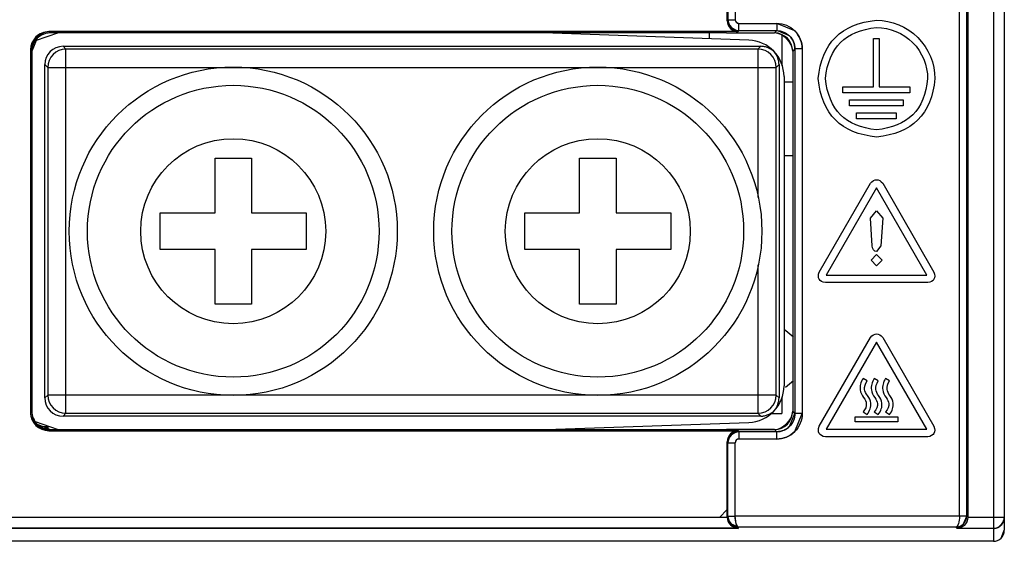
# Model space of a CAD drawing. Header units: millimetres. Extents: x -536 to 1170, y -857 to -283.
# Tile 14 of 39: x 548 to 575, y -548 to -533. Entities that reach past the tile are written whole.
import ezdxf

# ---------------------------------------------------------------- set-up
doc = ezdxf.new("R2010")
doc.units = ezdxf.units.MM
doc.header["$LTSCALE"] = 30.734
doc.layers.get('0').update_dxf_attribs({"linetype": 'CONTINUOUS'})

msp = doc.modelspace()

# ---------------------------------------------------------------- linework, layer by layer
at = {"linetype": 'Continuous'}
for p, q in [((574.228, -377.733), (574.228, -547.733)), ((574.228, -377.733), (574.228, -547.733)), ((574.528, -378.033), (574.528, -547.08)), ((574.528, -378.033), (574.528, -547.433)), ((574.528, -378.033), (574.528, -547.433)), ((573.3, -547.045), (573.3, -411.21)), ((573.3, -547.045), (573.3, -411.21)), ((573.5, -547.042), (573.5, -411.21)), ((573.5, -547.042), (573.5, -411.21)), ((573.528, -411.182), (573.528, -547.07)), ((573.528, -411.182), (573.528, -547.07)), ((566.943, -529.083), (566.943, -533.435)), ((567.143, -529.083), (567.143, -533.435)), ((566.929, -533.463), (566.929, -530.984)), ((566.929, -533.463), (566.929, -530.984)), ((566.929, -533.463), (566.943, -533.435)), ((566.929, -533.463), (566.943, -533.435)), ((566.943, -533.435), (567.143, -533.435)), ((567.173, -533.506), (567.243, -533.535)), ((567.243, -533.535), (568.286, -533.535)), ((567.243, -533.535), (568.286, -533.535)), ((567.243, -533.735), (567.243, -533.535)), ((567.243, -533.735), (567.243, -533.535)), ((568.286, -533.535), (568.286, -533.735)), ((568.286, -533.535), (568.286, -533.735)), ((568.781, -533.74), (568.286, -533.535)), ((547.965, -533.909), (547.818, -534.263)), ((548.584, -533.798), (547.942, -534.015)), ((567.229, -533.763), (548.318, -533.763)), ((567.229, -533.763), (548.318, -533.763)), ((548.353, -533.798), (548.318, -533.763)), ((548.353, -533.798), (548.318, -533.763)), ((566.911, -533.798), (548.353, -533.798)), ((566.911, -533.798), (548.353, -533.798)), ((567.52, -533.995), (561.886, -533.798)), ((566.428, -533.798), (566.428, -533.957)), ((566.912, -533.798), (568.223, -533.798)), ((566.912, -533.798), (568.223, -533.798)), ((567.229, -533.763), (567.243, -533.735)), ((567.229, -533.763), (567.243, -533.735)), ((567.243, -533.735), (568.286, -533.735)), ((567.243, -533.735), (568.286, -533.735)), ((568.286, -533.735), (568.223, -533.798)), ((568.286, -533.735), (568.223, -533.798)), ((568.64, -533.881), (568.286, -533.735)), ((568.428, -533.845), (568.428, -534.699)), ((547.999, -533.944), (547.853, -534.298)), ((548.711, -534.165), (567.849, -534.165)), ((548.711, -534.165), (548.789, -534.244)), ((567.77, -534.244), (567.849, -534.165)), ((570.937, -533.953), (571.097, -533.953)), ((570.937, -535.277), (570.937, -533.953)), ((571.097, -533.953), (571.097, -535.277)), ((547.853, -534.298), (547.818, -534.263)), ((547.853, -534.298), (547.818, -534.263)), ((547.818, -534.263), (547.818, -544.203)), ((547.818, -534.263), (547.818, -544.203)), ((547.853, -534.298), (547.853, -544.168)), ((547.853, -534.298), (547.853, -544.168)), ((567.77, -534.244), (548.789, -534.244)), ((548.789, -544.224), (548.789, -534.244)), ((567.77, -534.244), (567.77, -538.311)), ((568.786, -534.235), (568.723, -534.298)), ((568.786, -534.235), (568.723, -534.298)), ((568.723, -534.298), (568.723, -544.168)), ((568.723, -534.298), (568.723, -544.168)), ((568.986, -534.235), (568.786, -534.235)), ((568.986, -534.235), (568.786, -534.235)), ((568.786, -534.235), (568.786, -544.231)), ((568.786, -534.235), (568.786, -544.231)), ((568.986, -534.235), (568.986, -544.231)), ((568.986, -534.235), (568.986, -544.231)), ((548.29, -534.744), (548.211, -534.665)), ((548.211, -543.803), (548.211, -534.665)), ((548.29, -534.744), (568.27, -534.744)), ((548.29, -534.744), (548.29, -543.725)), ((568.349, -534.665), (568.27, -534.744)), ((568.27, -543.725), (568.27, -534.744)), ((568.349, -534.665), (568.349, -543.803)), ((568.486, -534.994), (568.486, -543.474)), ((568.486, -535.141), (568.723, -535.141)), ((570.101, -535.277), (570.937, -535.277)), ((570.101, -535.437), (570.101, -535.277)), ((571.097, -535.277), (571.933, -535.277)), ((571.933, -535.277), (571.933, -535.437)), ((571.933, -535.437), (570.101, -535.437)), ((570.283, -535.634), (571.752, -535.634)), ((570.283, -535.794), (570.283, -535.634)), ((571.752, -535.794), (570.283, -535.794)), ((571.752, -535.634), (571.752, -535.794)), ((570.472, -535.99), (571.562, -535.99)), ((570.472, -536.15), (570.472, -535.99)), ((571.562, -535.99), (571.562, -536.15)), ((571.562, -536.15), (570.472, -536.15)), ((568.723, -537.17), (568.486, -537.165)), ((552.878, -537.234), (553.878, -537.234)), ((552.878, -538.734), (552.878, -537.234)), ((553.878, -537.234), (553.878, -538.734)), ((562.878, -537.234), (563.878, -537.234)), ((562.878, -538.734), (562.878, -537.234)), ((563.878, -537.234), (563.878, -538.734)), ((569.452, -540.352), (570.856, -537.919)), ((571.194, -537.919), (572.599, -540.352)), ((571.025, -538.045), (569.645, -540.435)), ((572.405, -540.435), (571.025, -538.045)), ((551.378, -538.734), (552.878, -538.734)), ((551.378, -539.734), (551.378, -538.734)), ((553.878, -538.734), (555.378, -538.734)), ((555.378, -538.734), (555.378, -539.734)), ((561.378, -538.734), (562.878, -538.734)), ((561.378, -539.734), (561.378, -538.734)), ((563.878, -538.734), (565.378, -538.734)), ((565.378, -538.734), (565.378, -539.734)), ((570.857, -538.873), (571.025, -538.678)), ((571.025, -538.678), (571.194, -538.873)), ((570.905, -539.637), (570.857, -538.873)), ((571.194, -538.873), (571.145, -539.637)), ((552.878, -539.734), (551.378, -539.734)), ((552.878, -541.234), (552.878, -539.734)), ((555.378, -539.734), (553.878, -539.734)), ((553.878, -539.734), (553.878, -541.234)), ((562.878, -539.734), (561.378, -539.734)), ((562.878, -541.234), (562.878, -539.734)), ((565.378, -539.734), (563.878, -539.734)), ((563.878, -539.734), (563.878, -541.234)), ((571.025, -539.872), (570.872, -540.025)), ((571.145, -539.637), (571.025, -539.793)), ((571.178, -540.025), (571.025, -539.872)), ((570.872, -540.025), (571.025, -540.178)), ((571.025, -540.178), (571.178, -540.025)), ((567.77, -540.158), (567.77, -544.224)), ((572.43, -540.644), (569.621, -540.644)), ((569.645, -540.435), (572.405, -540.435)), ((553.878, -541.234), (552.878, -541.234)), ((563.878, -541.234), (562.878, -541.234)), ((568.486, -541.919), (568.745, -542.131)), ((569.452, -544.581), (570.856, -542.148)), ((571.025, -542.275), (569.645, -544.664)), ((572.405, -544.664), (571.025, -542.275)), ((571.194, -542.148), (572.599, -544.581)), ((568.745, -543.338), (568.522, -543.519)), ((570.765, -543.335), (570.654, -543.268)), ((571.072, -543.335), (570.961, -543.268)), ((571.381, -543.335), (571.27, -543.268)), ((548.211, -543.803), (548.29, -543.725)), ((568.27, -543.725), (548.29, -543.725)), ((568.27, -543.725), (568.349, -543.803)), ((568.428, -543.77), (568.428, -544.234)), ((547.853, -544.168), (547.818, -544.203)), ((547.853, -544.168), (547.818, -544.203)), ((568.786, -544.231), (568.723, -544.168)), ((568.786, -544.231), (568.723, -544.168)), ((570.655, -544.189), (570.764, -544.261)), ((570.962, -544.189), (571.07, -544.261)), ((571.271, -544.189), (571.38, -544.261)), ((547.944, -544.454), (548.576, -544.668)), ((548.789, -544.224), (548.711, -544.303)), ((567.849, -544.303), (548.711, -544.303)), ((548.789, -544.224), (567.77, -544.224)), ((567.849, -544.303), (567.77, -544.224)), ((568.112, -544.234), (568.428, -544.234)), ((568.64, -544.585), (568.786, -544.231)), ((568.781, -544.726), (568.986, -544.231)), ((568.986, -544.231), (568.786, -544.231)), ((568.986, -544.231), (568.786, -544.231)), ((570.438, -544.326), (571.612, -544.326)), ((570.438, -544.456), (570.438, -544.326)), ((571.612, -544.456), (570.438, -544.456)), ((571.612, -544.326), (571.612, -544.456)), ((547.965, -544.556), (548.318, -544.703)), ((547.999, -544.522), (548.353, -544.668)), ((548.302, -544.592), (548.085, -544.586)), ((548.302, -544.668), (548.302, -544.592)), ((548.353, -544.668), (548.318, -544.703)), ((548.353, -544.668), (548.318, -544.703)), ((548.318, -544.703), (567.229, -544.703)), ((548.318, -544.703), (567.229, -544.703)), ((548.353, -544.668), (566.911, -544.668)), ((548.353, -544.668), (568.223, -544.668)), ((561.959, -544.668), (567.52, -544.474)), ((568.223, -544.668), (566.911, -544.668)), ((567.243, -544.731), (567.229, -544.703)), ((567.243, -544.731), (567.229, -544.703)), ((568.286, -544.731), (567.243, -544.731)), ((568.286, -544.731), (567.243, -544.731)), ((567.243, -544.731), (567.243, -544.931)), ((567.243, -544.731), (567.243, -544.931)), ((568.286, -544.731), (568.223, -544.668)), ((568.286, -544.731), (568.223, -544.668)), ((568.286, -544.931), (568.286, -544.731)), ((568.286, -544.931), (568.286, -544.731)), ((569.645, -544.664), (572.405, -544.664)), ((566.943, -545.031), (566.929, -545.003)), ((566.943, -545.031), (566.929, -545.003)), ((566.929, -547.07), (566.929, -545.003)), ((566.929, -547.07), (566.929, -545.003)), ((567.173, -544.96), (567.143, -545.031)), ((568.286, -544.931), (567.243, -544.931)), ((568.286, -544.931), (567.243, -544.931)), ((572.43, -544.874), (569.621, -544.874)), ((566.943, -545.031), (567.143, -545.031)), ((566.943, -545.031), (567.143, -545.031)), ((566.943, -547.042), (566.943, -545.031)), ((566.943, -547.042), (566.943, -545.031)), ((567.143, -547.045), (567.143, -545.031)), ((567.143, -547.045), (567.143, -545.031)), ((566.929, -546.866), (566.715, -547.08)), ((566.929, -547.08), (544.828, -547.08)), ((566.929, -547.07), (566.943, -547.042)), ((566.929, -547.07), (566.943, -547.042)), ((566.96, -547.042), (567.003, -547.043)), ((567.003, -547.043), (567.068, -547.045)), ((567.068, -547.045), (567.143, -547.045)), ((573.3, -547.045), (567.143, -547.045)), ((573.3, -547.045), (567.143, -547.045)), ((567.174, -547.256), (567.143, -547.045)), ((573.439, -547.043), (573.3, -547.045)), ((573.41, -547.257), (573.5, -547.042)), ((573.483, -547.042), (573.439, -547.043)), ((573.528, -547.07), (573.5, -547.042)), ((573.528, -547.07), (573.5, -547.042)), ((574.528, -547.08), (573.528, -547.08)), ((574.528, -547.08), (573.528, -547.08)), ((567.229, -547.37), (544.528, -547.37)), ((567.224, -547.38), (544.538, -547.38)), ((567.034, -547.257), (567.242, -547.345)), ((567.034, -547.302), (567.224, -547.38)), ((567.206, -547.32), (567.174, -547.256)), ((567.224, -547.38), (567.242, -547.345)), ((567.224, -547.38), (567.242, -547.345)), ((567.229, -547.37), (567.242, -547.345)), ((573.203, -547.345), (567.242, -547.345)), ((573.203, -547.345), (567.242, -547.345)), ((573.203, -547.345), (567.242, -547.345)), ((573.238, -547.38), (573.203, -547.345)), ((573.238, -547.38), (573.203, -547.345)), ((573.239, -547.32), (573.204, -547.345)), ((573.426, -547.302), (573.238, -547.38)), ((574.228, -547.38), (573.238, -547.38)), ((574.228, -547.38), (573.238, -547.38)), ((574.228, -547.38), (573.238, -547.38)), ((573.27, -547.256), (573.239, -547.32)), ((574.228, -547.38), (574.306, -547.37)), ((574.228, -547.38), (574.306, -547.37)), ((574.228, -547.38), (574.228, -547.733)), ((574.44, -547.645), (574.528, -547.433)), ((547.223, -547.722), (574.228, -547.722)), ((574.228, -547.733), (547.223, -547.733)), ((574.228, -547.733), (547.223, -547.733)), ((549.828, -547.734), (549.779, -547.733)), ((549.877, -547.733), (549.828, -547.734))]:
    msp.add_line(p, q, dxfattribs=at)
for centre, radius in [((553.378, -539.234), 4.5), ((563.378, -539.234), 4.5), ((553.378, -539.234), 4), ((563.378, -539.234), 4), ((553.378, -539.234), 2.537), ((563.378, -539.234), 2.537)]:
    msp.add_circle(centre, radius, dxfattribs=at)
for centre, radius, start, end in [((567.243, -533.435), 0.3, 180.0301, 269.9787), ((567.243, -533.435), 0.1, 179.9801, 269.9937), ((567.486, -534.994), 1, 0, 88), ((548.79, -534.744), 0.5, 90.0474, 179.9526), ((567.77, -534.744), 0.5, 0.0474, 89.9526), ((567.486, -543.474), 1, 272, 0), ((548.79, -543.724), 0.5, 180.0474, 269.9526), ((567.77, -543.724), 0.5, 270.0474, 359.9526), ((547.503, -542.938), 1.837, 291.9229, 295.801), ((567.243, -545.031), 0.3, 90.0214, 179.9699), ((567.243, -545.031), 0.1, 90.0064, 180.0198), ((567.229, -547.07), 0.3, 179.9626, 270.0112), ((574.228, -547.433), 0.3, 270, 0), ((574.228, -547.08), 0.3, 285.0027, 291.8851), ((574.228, -547.08), 0.3, 291.9342, 303.1035)]:
    msp.add_arc(centre, radius, start, end, dxfattribs=at)
for centre, major_axis, ratio, start_param, end_param in [((567.229, -533.463), (0.134, 0.269), 0.999239, -4.248559, -2.678371), ((548.319, -534.263), (0.354, -0.354), 0.998783, 2.356803, 3.926382), ((568.223, -534.298), (0.354, 0.354), 0.998783, -0.784789, 0.784789), ((548.711, -534.665), (-0.354, 0.354), 0.999315, -0.785056, 0.785056), ((548.711, -543.803), (-0.354, -0.354), 0.999315, -0.785056, 0.785056), ((568.223, -544.168), (0.354, -0.354), 0.998783, -0.784789, 0.784789), ((548.319, -544.202), (0.354, 0.354), 0.998783, -3.926382, -2.356803), ((567.229, -545.003), (-0.134, 0.269), 0.999239, -0.463221, 1.106966)]:
    msp.add_ellipse(centre, major_axis=major_axis, ratio=ratio, start_param=start_param, end_param=end_param, dxfattribs=at)
for points in [[(566.929, -533.463), (566.929, -533.604), (567.088, -533.763), (567.229, -533.763)], [(566.943, -533.435), (566.944, -533.576), (567.102, -533.735), (567.243, -533.735)], [(567.143, -533.435), (567.143, -533.461), (567.155, -533.488), (567.173, -533.506)], [(571.025, -533.451), (571.433, -533.451), (572.282, -533.794), (572.625, -534.643), (572.625, -535.051)], [(571.025, -533.651), (571.382, -533.651), (572.125, -533.951), (572.425, -534.694), (572.425, -535.051)], [(548.318, -533.763), (548.082, -533.763), (547.818, -534.027), (547.818, -534.263)], [(548.318, -533.763), (548.191, -533.763), (548.055, -533.819), (547.965, -533.909)], [(548.353, -533.798), (548.225, -533.798), (548.089, -533.854), (547.999, -533.944)], [(568.723, -534.298), (568.723, -534.062), (568.459, -533.798), (568.223, -533.798)], [(568.786, -534.235), (568.786, -534.107), (568.73, -533.971), (568.64, -533.881)], [(568.986, -534.235), (568.986, -534.056), (568.907, -533.866), (568.781, -533.74)], [(571.025, -539.793), (570.959, -539.793), (570.905, -539.702), (570.905, -539.637)], [(547.853, -544.168), (547.853, -544.296), (547.909, -544.432), (547.999, -544.522)], [(568.223, -544.668), (568.459, -544.668), (568.723, -544.404), (568.723, -544.168)], [(547.818, -544.203), (547.818, -544.439), (548.082, -544.703), (548.318, -544.703)], [(547.818, -544.203), (547.818, -544.331), (547.874, -544.466), (547.965, -544.556)], [(567.229, -544.703), (567.088, -544.703), (566.929, -544.861), (566.929, -545.003)], [(567.243, -544.731), (567.102, -544.731), (566.944, -544.889), (566.943, -545.031)], [(568.286, -544.731), (568.414, -544.731), (568.55, -544.675), (568.64, -544.585)], [(568.286, -544.931), (568.465, -544.931), (568.655, -544.852), (568.781, -544.726)], [(567.243, -544.931), (567.218, -544.931), (567.191, -544.942), (567.173, -544.96)], [(566.929, -547.07), (566.929, -547.155), (566.971, -547.246), (567.034, -547.302)], [(566.943, -547.042), (566.943, -547.12), (566.978, -547.203), (567.034, -547.257)], [(573.3, -547.045), (573.299, -547.116), (573.291, -547.188), (573.27, -547.256)], [(573.528, -547.07), (573.528, -547.154), (573.488, -547.245), (573.426, -547.302)], [(574.306, -547.37), (574.423, -547.338), (574.528, -547.202), (574.528, -547.08)], [(574.505, -547.196), (574.52, -547.159), (574.528, -547.119), (574.528, -547.08)], [(567.242, -547.345), (567.227, -547.343), (567.215, -547.332), (567.206, -547.32)], [(573.204, -547.345), (573.278, -547.344), (573.357, -547.31), (573.41, -547.257)], [(574.392, -547.331), (574.441, -547.299), (574.482, -547.25), (574.505, -547.196)], [(574.228, -547.733), (574.305, -547.733), (574.386, -547.699), (574.44, -547.645)]]:
    msp.add_open_spline(points, degree=3, dxfattribs=at)
for points, knots in [([(568.286, -533.535), (568.377, -533.535), (568.561, -533.571), (568.794, -533.727), (568.95, -533.96), (568.986, -534.144), (568.986, -534.235)], [0, 0, 0, 0, 0.249955, 0.49994, 0.749977, 1, 1, 1, 1]), ([(569.425, -535.051), (569.471, -534.564), (569.784, -533.811), (570.538, -533.498), (571.025, -533.451)], [0, 0, 0, 0, 0.5, 1, 1, 1, 1]), ([(569.625, -535.051), (569.666, -534.625), (569.94, -533.966), (570.599, -533.692), (571.025, -533.651)], [0, 0, 0, 0, 0.5, 1, 1, 1, 1]), ([(548.353, -533.798), (548.288, -533.798), (548.156, -533.824), (547.99, -533.935), (547.879, -534.101), (547.853, -534.233), (547.853, -534.298)], [0, 0, 0, 0, 0.249895, 0.500013, 0.750131, 1, 1, 1, 1]), ([(568.286, -533.735), (568.351, -533.735), (568.483, -533.761), (568.649, -533.872), (568.76, -534.038), (568.786, -534.17), (568.786, -534.235)], [0, 0, 0, 0, 0.24995, 0.49994, 0.749982, 1, 1, 1, 1]), ([(568.226, -534.322), (568.202, -534.296), (568.144, -534.256), (568.052, -534.207), (567.954, -534.171), (567.884, -534.165), (567.849, -534.165)], [0, 0, 0, 0, 0.249328, 0.500798, 0.74972, 1, 1, 1, 1]), ([(568.349, -534.665), (568.349, -534.603), (568.322, -534.482), (568.267, -534.367), (568.226, -534.322)], [0, 0, 0, 0, 0.500005, 1, 1, 1, 1]), ([(571.025, -536.651), (570.538, -536.605), (569.784, -536.292), (569.471, -535.538), (569.425, -535.051)], [0, 0, 0, 0, 0.5, 1, 1, 1, 1]), ([(571.025, -536.451), (570.599, -536.411), (569.94, -536.137), (569.666, -535.477), (569.625, -535.051)], [0, 0, 0, 0, 0.5, 1, 1, 1, 1]), ([(572.425, -535.051), (572.385, -535.477), (572.111, -536.137), (571.451, -536.411), (571.025, -536.451)], [0, 0, 0, 0, 0.5, 1, 1, 1, 1]), ([(572.625, -535.051), (572.579, -535.538), (572.266, -536.292), (571.512, -536.605), (571.025, -536.651)], [0, 0, 0, 0, 0.5, 1, 1, 1, 1]), ([(570.856, -537.919), (570.912, -537.854), (571.025, -537.789), (571.138, -537.854), (571.194, -537.919)], [0, 0, 0, 0, 0.499917, 1, 1, 1, 1]), ([(569.621, -540.644), (569.536, -540.628), (569.423, -540.563), (569.423, -540.433), (569.452, -540.352)], [0, 0, 0, 0, 0.500086, 1, 1, 1, 1]), ([(572.599, -540.352), (572.627, -540.433), (572.627, -540.563), (572.514, -540.628), (572.43, -540.644)], [0, 0, 0, 0, 0.500011, 1, 1, 1, 1]), ([(570.856, -542.148), (570.912, -542.083), (571.025, -542.018), (571.138, -542.083), (571.194, -542.148)], [0, 0, 0, 0, 0.499917, 1, 1, 1, 1]), ([(570.654, -543.268), (570.588, -543.376), (570.543, -543.556), (570.618, -543.726), (570.67, -543.795)], [0, 0, 0, 0, 0.580811, 1, 1, 1, 1]), ([(570.775, -543.738), (570.731, -543.684), (570.671, -543.554), (570.71, -543.417), (570.765, -543.335)], [0, 0, 0, 0, 0.428028, 1, 1, 1, 1]), ([(570.961, -543.268), (570.894, -543.376), (570.849, -543.556), (570.924, -543.726), (570.976, -543.795)], [0, 0, 0, 0, 0.580811, 1, 1, 1, 1]), ([(571.081, -543.738), (571.037, -543.684), (570.977, -543.554), (571.016, -543.417), (571.072, -543.335)], [0, 0, 0, 0, 0.428028, 1, 1, 1, 1]), ([(571.27, -543.268), (571.204, -543.376), (571.159, -543.556), (571.234, -543.726), (571.286, -543.795)], [0, 0, 0, 0, 0.580811, 1, 1, 1, 1]), ([(571.391, -543.738), (571.347, -543.684), (571.287, -543.554), (571.326, -543.417), (571.381, -543.335)], [0, 0, 0, 0, 0.428028, 1, 1, 1, 1]), ([(568.226, -544.147), (568.267, -544.101), (568.322, -543.987), (568.349, -543.865), (568.349, -543.803)], [0, 0, 0, 0, 0.499995, 1, 1, 1, 1]), ([(570.67, -543.795), (570.713, -543.849), (570.771, -543.979), (570.721, -544.111), (570.655, -544.189)], [0, 0, 0, 0, 0.419115, 1, 1, 1, 1]), ([(570.764, -544.261), (570.842, -544.154), (570.899, -543.978), (570.826, -543.807), (570.775, -543.738)], [0, 0, 0, 0, 0.589917, 1, 1, 1, 1]), ([(570.976, -543.795), (571.019, -543.849), (571.077, -543.979), (571.027, -544.111), (570.962, -544.189)], [0, 0, 0, 0, 0.419115, 1, 1, 1, 1]), ([(571.07, -544.261), (571.149, -544.154), (571.205, -543.978), (571.133, -543.807), (571.081, -543.738)], [0, 0, 0, 0, 0.589917, 1, 1, 1, 1]), ([(571.286, -543.795), (571.329, -543.849), (571.387, -543.979), (571.337, -544.111), (571.271, -544.189)], [0, 0, 0, 0, 0.419115, 1, 1, 1, 1]), ([(571.38, -544.261), (571.458, -544.154), (571.515, -543.978), (571.442, -543.807), (571.391, -543.738)], [0, 0, 0, 0, 0.589917, 1, 1, 1, 1]), ([(547.853, -544.168), (547.853, -544.233), (547.879, -544.365), (547.99, -544.531), (548.156, -544.642), (548.288, -544.668), (548.353, -544.668)], [0, 0, 0, 0, 0.249884, 0.499995, 0.750109, 1, 1, 1, 1]), ([(567.849, -544.303), (567.884, -544.303), (567.954, -544.297), (568.052, -544.262), (568.144, -544.213), (568.202, -544.172), (568.226, -544.147)], [0, 0, 0, 0, 0.25028, 0.499202, 0.750672, 1, 1, 1, 1]), ([(568.986, -544.231), (568.986, -544.322), (568.95, -544.506), (568.794, -544.739), (568.561, -544.894), (568.377, -544.931), (568.286, -544.931)], [0, 0, 0, 0, 0.249955, 0.49994, 0.749977, 1, 1, 1, 1]), ([(568.786, -544.231), (568.786, -544.296), (568.76, -544.428), (568.649, -544.594), (568.483, -544.705), (568.351, -544.731), (568.286, -544.731)], [0, 0, 0, 0, 0.24995, 0.49994, 0.749982, 1, 1, 1, 1]), ([(569.621, -544.874), (569.536, -544.857), (569.423, -544.792), (569.423, -544.662), (569.452, -544.581)], [0, 0, 0, 0, 0.500086, 1, 1, 1, 1]), ([(572.599, -544.581), (572.627, -544.662), (572.627, -544.792), (572.514, -544.857), (572.43, -544.874)], [0, 0, 0, 0, 0.500011, 1, 1, 1, 1]), ([(566.943, -547.042), (566.943, -547.12), (567.008, -547.279), (567.166, -547.344), (567.242, -547.345)], [0, 0, 0, 0, 0.508922, 1, 1, 1, 1]), ([(566.943, -547.042), (566.949, -547.043), (566.969, -547.041), (567.01, -547.044), (567.071, -547.045), (567.118, -547.045), (567.143, -547.045)], [0, 0, 0, 0, 0.081263, 0.298964, 0.621822, 1, 1, 1, 1]), ([(567.242, -547.345), (567.227, -547.343), (567.195, -547.314), (567.156, -547.213), (567.144, -547.116), (567.143, -547.045)], [0, 0, 0, 0, 0.13303, 0.349996, 1, 1, 1, 1]), ([(573.203, -547.345), (573.278, -547.344), (573.436, -547.279), (573.5, -547.12), (573.5, -547.042)], [0, 0, 0, 0, 0.49059, 1, 1, 1, 1]), ([(573.3, -547.045), (573.299, -547.116), (573.288, -547.213), (573.249, -547.314), (573.218, -547.343), (573.203, -547.345)], [0, 0, 0, 0, 0.650729, 0.867903, 1, 1, 1, 1]), ([(573.528, -547.07), (573.528, -547.154), (573.46, -547.314), (573.306, -547.377), (573.238, -547.38)], [0, 0, 0, 0, 0.555133, 1, 1, 1, 1]), ([(573.5, -547.042), (573.494, -547.042), (573.474, -547.042), (573.407, -547.045), (573.346, -547.045), (573.3, -547.045)], [0, 0, 0, 0, 0.086075, 0.304899, 1, 1, 1, 1]), ([(574.505, -547.196), (574.506, -547.194), (574.507, -547.189), (574.509, -547.184), (574.511, -547.181), (574.511, -547.179), (574.512, -547.178), (574.512, -547.177), (574.513, -547.175), (574.513, -547.172), (574.515, -547.169), (574.516, -547.165), (574.517, -547.162), (574.517, -547.16), (574.518, -547.157), (574.519, -547.153), (574.52, -547.148), (574.521, -547.144), (574.522, -547.142), (574.522, -547.14), (574.522, -547.138), (574.523, -547.135), (574.524, -547.131), (574.524, -547.126), (574.525, -547.122), (574.526, -547.12), (574.526, -547.117), (574.526, -547.114), (574.526, -547.11), (574.527, -547.107), (574.527, -547.103), (574.527, -547.101), (574.527, -547.099), (574.528, -547.097), (574.528, -547.093), (574.528, -547.088), (574.528, -547.083), (574.528, -547.08)], [0, 0, 0, 0, 0.0625, 0.125, 0.140625, 0.15625, 0.164062, 0.171875, 0.1875, 0.21875, 0.25, 0.28125, 0.3125, 0.328125, 0.34375, 0.375, 0.4375, 0.46875, 0.484375, 0.5, 0.515625, 0.53125, 0.5625, 0.625, 0.65625, 0.671875, 0.6875, 0.71875, 0.75, 0.78125, 0.8125, 0.828125, 0.84375, 0.859375, 0.875, 0.9375, 1, 1, 1, 1]), ([(574.228, -547.38), (574.23, -547.38), (574.233, -547.38), (574.237, -547.38), (574.239, -547.38), (574.241, -547.38), (574.243, -547.379), (574.245, -547.379), (574.247, -547.379), (574.25, -547.379), (574.252, -547.379), (574.254, -547.379), (574.255, -547.379), (574.257, -547.378), (574.26, -547.378), (574.262, -547.378), (574.264, -547.378), (574.266, -547.378), (574.267, -547.377), (574.268, -547.377), (574.27, -547.377), (574.272, -547.377), (574.274, -547.376), (574.277, -547.376), (574.279, -547.376), (574.281, -547.375), (574.282, -547.375), (574.284, -547.375), (574.286, -547.374), (574.289, -547.374), (574.291, -547.373), (574.292, -547.373), (574.293, -547.373), (574.294, -547.373), (574.295, -547.372), (574.297, -547.372), (574.301, -547.371), (574.305, -547.37), (574.306, -547.37)], [0, 0, 0, 0, 0.0625, 0.125, 0.15625, 0.171875, 0.1875, 0.21875, 0.25, 0.28125, 0.3125, 0.328125, 0.34375, 0.375, 0.40625, 0.4375, 0.46875, 0.484375, 0.5, 0.515625, 0.53125, 0.5625, 0.59375, 0.625, 0.65625, 0.671875, 0.6875, 0.71875, 0.75, 0.78125, 0.8125, 0.828125, 0.835938, 0.84375, 0.859375, 0.875, 0.9375, 1, 1, 1, 1]), ([(574.306, -547.37), (574.307, -547.369), (574.309, -547.369), (574.31, -547.368), (574.312, -547.368), (574.313, -547.368), (574.313, -547.367), (574.315, -547.367), (574.316, -547.367), (574.317, -547.366), (574.318, -547.366), (574.319, -547.366), (574.32, -547.365), (574.321, -547.365), (574.322, -547.365), (574.323, -547.364), (574.324, -547.364), (574.325, -547.364), (574.325, -547.364), (574.326, -547.363), (574.327, -547.363), (574.328, -547.363), (574.329, -547.362), (574.331, -547.362), (574.332, -547.361), (574.332, -547.361), (574.333, -547.361), (574.334, -547.361), (574.335, -547.36), (574.336, -547.36), (574.337, -547.359), (574.338, -547.359), (574.339, -547.359), (574.339, -547.359), (574.341, -547.358), (574.343, -547.357), (574.344, -547.356), (574.345, -547.356)], [0, 0, 0, 0, 0.0625, 0.125, 0.15625, 0.171875, 0.1875, 0.21875, 0.25, 0.28125, 0.3125, 0.328125, 0.34375, 0.375, 0.40625, 0.4375, 0.46875, 0.484375, 0.5, 0.515625, 0.53125, 0.5625, 0.59375, 0.625, 0.65625, 0.671875, 0.6875, 0.71875, 0.75, 0.78125, 0.8125, 0.828125, 0.84375, 0.859375, 0.875, 0.9375, 1, 1, 1, 1]), ([(574.345, -547.356), (574.347, -547.355), (574.351, -547.353), (574.356, -547.351), (574.359, -547.35), (574.36, -547.349), (574.361, -547.349), (574.362, -547.348), (574.364, -547.347), (574.367, -547.346), (574.37, -547.344), (574.373, -547.343), (574.375, -547.341), (574.378, -547.34), (574.38, -547.339), (574.383, -547.337), (574.387, -547.334), (574.391, -547.332), (574.393, -547.331), (574.394, -547.33), (574.395, -547.329), (574.397, -547.327), (574.401, -547.325), (574.404, -547.323), (574.407, -547.321), (574.408, -547.32), (574.409, -547.319), (574.41, -547.318), (574.412, -547.317), (574.414, -547.315), (574.416, -547.313), (574.419, -547.311), (574.421, -547.31), (574.423, -547.308), (574.423, -547.308), (574.424, -547.307), (574.426, -547.306), (574.427, -547.304), (574.43, -547.302), (574.433, -547.299), (574.436, -547.296), (574.438, -547.295)], [0, 0, 0, 0, 0.0625, 0.125, 0.140625, 0.15625, 0.164062, 0.171875, 0.1875, 0.21875, 0.25, 0.28125, 0.3125, 0.328125, 0.34375, 0.375, 0.4375, 0.46875, 0.484375, 0.5, 0.515625, 0.53125, 0.5625, 0.625, 0.640625, 0.65625, 0.664062, 0.671875, 0.6875, 0.71875, 0.75, 0.78125, 0.8125, 0.828125, 0.835938, 0.84375, 0.859375, 0.875, 0.90625, 0.9375, 1, 1, 1, 1]), ([(574.438, -547.295), (574.439, -547.293), (574.443, -547.289), (574.447, -547.285), (574.45, -547.282), (574.452, -547.28), (574.453, -547.278), (574.455, -547.275), (574.458, -547.273), (574.46, -547.27), (574.462, -547.267), (574.464, -547.265), (574.465, -547.263), (574.468, -547.26), (574.471, -547.256), (574.473, -547.252), (574.475, -547.25), (574.476, -547.249), (574.477, -547.247), (574.478, -547.245), (574.481, -547.242), (574.483, -547.237), (574.486, -547.234), (574.487, -547.232), (574.488, -547.229), (574.49, -547.227), (574.491, -547.223), (574.493, -547.22), (574.495, -547.217), (574.496, -547.216), (574.496, -547.214), (574.497, -547.213), (574.498, -547.212), (574.499, -547.208), (574.502, -547.203), (574.504, -547.198), (574.505, -547.196)], [0, 0, 0, 0, 0.0625, 0.125, 0.15625, 0.171875, 0.1875, 0.21875, 0.25, 0.28125, 0.3125, 0.328125, 0.34375, 0.375, 0.4375, 0.46875, 0.484375, 0.5, 0.515625, 0.53125, 0.5625, 0.625, 0.65625, 0.671875, 0.6875, 0.71875, 0.75, 0.78125, 0.8125, 0.828125, 0.835938, 0.84375, 0.859375, 0.875, 0.9375, 1, 1, 1, 1])]:
    msp.add_open_spline(points, degree=3, knots=knots, dxfattribs=at)

doc.saveas('drawing.dxf')
